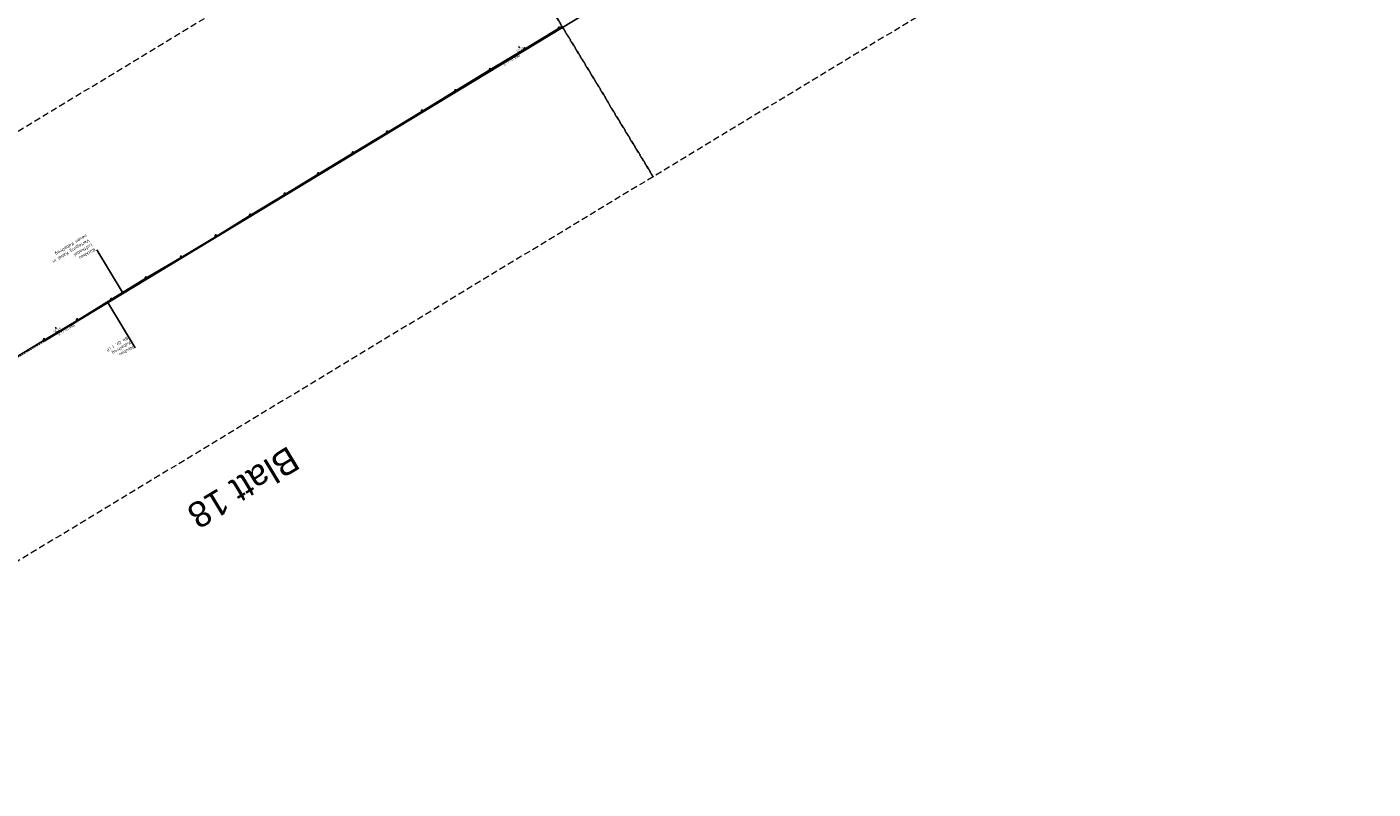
# Model space of a CAD drawing. Header units: metres. Extents: x 3425266 to 3446567, y 5432533 to 5452217.
# Tile 18 of 82: x 3433738 to 3434788, y 5436612 to 5437207. Entities that reach past the tile are written whole.
import ezdxf
from ezdxf import colors
from ezdxf.entities.mleader import LeaderData, LeaderLine
from ezdxf.math import Vec2, Vec3

# ---------------------------------------------------------------- set-up
doc = ezdxf.new("R2010")
doc.units = ezdxf.units.M
doc.header["$MEASUREMENT"] = 0
doc.linetypes.add('DASHED', pattern=[0.75, 0.5, -0.25])
doc.linetypes.add('STRICHLINIEX2', pattern=[1.5, 1, -0.5])
doc.layers.get('0').update_dxf_attribs({"true_color": 0x939393})
doc.layers.add('MC-AL-Blattschnitte_3433', color=30, linetype='STRICHLINIEX2', lineweight=18, plot=False)
for name, color, linetype, lineweight in [('MC-AL_Neubau_Planung-ESTW-Landau-Kabel_ausgeschaltet_TXT', 50, 'Continuous', 25), ('MC_P_Beschriftung_Kabeltrog_TXT', 10, 'Continuous', 25), ('N_KTB', 10, 'Continuous', 25), ('N_KTB_Text', 10, 'Continuous', 18), ('R_KTB', 40, 'Continuous', 18), ('R_KTB_Text', 40, 'Continuous', 18)]:
    doc.layers.add(name, color=color, linetype=linetype, lineweight=lineweight)
doc.layers.add('MC-AL_Verlauf_KTB_Bestandstrog_LIN', color=80, linetype='Continuous')
doc.styles.add('Isocpeur', font='isocpeur.ttf')
doc.styles.add('K_ISOCP', font='k_isocp.shx')
doc.styles.get("Standard").update_dxf_attribs({"font": 'arial.ttf'})
doc.dimstyles.get("Standard").update_dxf_attribs({"dimtxt": 0.18, "dimasz": 0.18, "dimexe": 0.18, "dimexo": 0.0625, "dimgap": 0.09, "dimtad": 0, "dimtih": 1, "dimtoh": 1, "dimdec": 4, "dimzin": 0, "dimdsep": 46, "dimtxsty": 'Standard', "dimcen": 0.09, "dimadec": 0, "dimazin": 0, "dimtfac": 1, "dimtdec": 4, "dimtofl": 0, "dimtmove": 0, "dimatfit": 1, "dimfxl": 1, "dimtolj": 1, "dimtzin": 0, "dimarcsym": 0})

# ---------------------------------------------------------------- blocks, each defined once
blk = doc.blocks.new('_None')
blk = doc.blocks.new('_Oblique')
at = {"color": 0, "linetype": 'ByBlock', "lineweight": -2}
blk.add_line((-0.5, -0.5), (0.5, 0.5), dxfattribs=at)
blk = doc.blocks.new('*D51')
at = {"layer": 'Defpoints', "color": 0, "lineweight": 5, "transparency": 16777216}
for p in [(3433760.3, 5436971.8), (3433762.3, 5436968.4), (3433762.3, 5436968.4)]:
    blk.add_point(p, dxfattribs=at)
at = {"layer": 'N_KTB_Text', "color": 0, "lineweight": 0, "transparency": 16777216}
for p, q in [((3433760.3, 5436971.8), (3433760.3, 5436971.8)), ((3433760.3, 5436971.8), (3433760.7, 5436971.1)), ((3433762.3, 5436968.4), (3433761.9, 5436969.1)), ((3433762.3, 5436968.4), (3433762.3, 5436968.4))]:
    blk.add_line(p, q, dxfattribs=at)
at = {"layer": 'N_KTB_Text', "color": 0, "lineweight": 0, "transparency": 16777216, "xscale": 0.5, "yscale": 0.5, "zscale": 0.5}
for p, rotation in [((3433760.3, 5436971.8), 121.1639496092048), ((3433762.3, 5436968.4), 301.1639496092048)]:
    blk.add_blockref('_Oblique', p, dxfattribs=dict(at, rotation=rotation))
at = {"layer": 'N_KTB_Text', "color": 0, "transparency": 16777216, "insert": (3433761.3, 5436970.1), "char_height": 1.8, "attachment_point": 5, "rotation": 211.1906, "style": 'Isocpeur'}
blk.add_mtext('\\A1;≥3,25', dxfattribs=at)
blk = doc.blocks.new('*D65')
at = {"layer": 'Defpoints', "color": 0, "lineweight": 5, "transparency": 16777216}
for p in [(3434121.6, 5437191), (3434123.8, 5437187.4), (3434123.8, 5437187.4)]:
    blk.add_point(p, dxfattribs=at)
at = {"layer": 'N_KTB_Text', "color": 0, "lineweight": 0, "transparency": 16777216}
for p, q in [((3434121.6, 5437191), (3434121.7, 5437191)), ((3434121.7, 5437191), (3434122.1, 5437190.2)), ((3434123.8, 5437187.4), (3434123.3, 5437188.2)), ((3434123.8, 5437187.4), (3434123.8, 5437187.4))]:
    blk.add_line(p, q, dxfattribs=at)
at = {"layer": 'N_KTB_Text', "color": 0, "lineweight": 0, "transparency": 16777216, "xscale": 0.5, "yscale": 0.5, "zscale": 0.5}
for p, rotation in [((3434121.7, 5437191), 120.7256727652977), ((3434123.8, 5437187.4), 300.7256727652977)]:
    blk.add_blockref('_Oblique', p, dxfattribs=dict(at, rotation=rotation))
at = {"layer": 'N_KTB_Text', "color": 0, "transparency": 16777216, "insert": (3434122.7, 5437189.2), "char_height": 1.8, "attachment_point": 5, "rotation": 211.1906, "style": 'Isocpeur'}
blk.add_mtext('\\A1;≥3,25', dxfattribs=at)

msp = doc.modelspace()

# ---------------------------------------------------------------- linework, layer by layer
at = {"layer": 'MC-AL-Blattschnitte_3433', "ltscale": 5}
msp.add_lwpolyline([(3435002.851, 5437559.759), (3434226.478, 5437089.745), (3434077.844, 5437335.259), (3434854.217, 5437805.273)], close=True, dxfattribs=at)
at = {"layer": 'MC-AL_Verlauf_KTB_Bestandstrog_LIN', "linetype": 'DASHED', "ltscale": 2.5, "flags": 128}
msp.add_lwpolyline([(3433616.916, 5436880.091), (3433635.352, 5436891.246), (3433651.934, 5436901.303), (3433673.133, 5436914.109), (3433697.71, 5436929.024), (3433724.952, 5436945.49), (3433751.753, 5436961.752)], dxfattribs=at)
at = {"layer": 'N_KTB'}
msp.add_lwpolyline([(3434155.876, 5437206.225), (3434741.022, 5437561.194), (3434799.794, 5437597.28, 0.01780287), (3434910.3, 5437669.83, 0.0078068), (3434928.385, 5437682.88, 0.0032828)], format="xyb", dxfattribs=at)
at = {"layer": 'R_KTB'}
for p, q in [((3434153.68, 5437206.176), (3434152.398, 5437205.397)), ((3434152.65, 5437206.428), (3434153.429, 5437205.146)), ((3434126.902, 5437189.872), (3434125.62, 5437189.093)), ((3434125.872, 5437190.124), (3434126.651, 5437188.842)), ((3434099.875, 5437173.727), (3434098.593, 5437172.948)), ((3434098.845, 5437173.979), (3434099.624, 5437172.697)), ((3434072.874, 5437157.289), (3434071.592, 5437156.51)), ((3434071.844, 5437157.541), (3434072.623, 5437156.259)), ((3434046.765, 5437141.42), (3434045.483, 5437140.641)), ((3434045.735, 5437141.672), (3434046.514, 5437140.39)), ((3434019.62, 5437124.955), (3434018.338, 5437124.176)), ((3434018.59, 5437125.207), (3434019.369, 5437123.925)), ((3433992.86, 5437108.724), (3433991.578, 5437107.945)), ((3433991.83, 5437108.976), (3433992.609, 5437107.694)), ((3433965.858, 5437092.377), (3433964.576, 5437091.598)), ((3433964.828, 5437092.629), (3433965.607, 5437091.347)), ((3433939.763, 5437076.641), (3433938.481, 5437075.862)), ((3433938.733, 5437076.893), (3433939.512, 5437075.611)), ((3433912.731, 5437060.089), (3433911.449, 5437059.31)), ((3433911.701, 5437060.341), (3433912.48, 5437059.059)), ((3433885.901, 5437043.969), (3433884.619, 5437043.19)), ((3433884.871, 5437044.221), (3433885.65, 5437042.939)), ((3433858.791, 5437027.338), (3433857.509, 5437026.559)), ((3433857.761, 5437027.59), (3433858.54, 5437026.308)), ((3433831.399, 5437011.128), (3433830.117, 5437010.349)), ((3433830.369, 5437011.38), (3433831.148, 5437010.098)), ((3433777.792, 5436978.397), (3433776.51, 5436977.618)), ((3433776.762, 5436978.649), (3433777.541, 5436977.367)), ((3433751.977, 5436962.862), (3433750.695, 5436962.083)), ((3433750.947, 5436963.114), (3433751.726, 5436961.832))]:
    msp.add_line(p, q, dxfattribs=at)
for points in [[(3434152.398, 5437205.397), (3434152.443, 5437205.332), (3434152.493, 5437205.273), (3434152.55, 5437205.218), (3434152.612, 5437205.17), (3434152.679, 5437205.129), (3434152.75, 5437205.095), (3434152.824, 5437205.069), (3434152.9, 5437205.05), (3434152.978, 5437205.039), (3434153.056, 5437205.037), (3434153.135, 5437205.043), (3434153.212, 5437205.057), (3434153.287, 5437205.079), (3434153.36, 5437205.109), (3434153.429, 5437205.146), (3434153.494, 5437205.19), (3434153.554, 5437205.241), (3434153.608, 5437205.297), (3434153.656, 5437205.36), (3434153.697, 5437205.426), (3434153.731, 5437205.497), (3434153.758, 5437205.571), (3434153.776, 5437205.647), (3434153.787, 5437205.725), (3434153.789, 5437205.804), (3434153.783, 5437205.882), (3434153.769, 5437205.959), (3434153.747, 5437206.034), (3434153.718, 5437206.107), (3434153.68, 5437206.176), (3434153.636, 5437206.241), (3434153.585, 5437206.301), (3434153.529, 5437206.355), (3434153.467, 5437206.403), (3434153.4, 5437206.445), (3434153.329, 5437206.478), (3434153.255, 5437206.505), (3434153.179, 5437206.524), (3434153.101, 5437206.534), (3434153.023, 5437206.537), (3434152.944, 5437206.531), (3434152.867, 5437206.517), (3434152.792, 5437206.495), (3434152.719, 5437206.465), (3434152.65, 5437206.428), (3434152.585, 5437206.383), (3434152.525, 5437206.333), (3434152.471, 5437206.276), (3434152.423, 5437206.214), (3434152.382, 5437206.147), (3434152.348, 5437206.076), (3434152.321, 5437206.002), (3434152.303, 5437205.926), (3434152.292, 5437205.848), (3434152.29, 5437205.77), (3434152.296, 5437205.692), (3434152.31, 5437205.614), (3434152.332, 5437205.539), (3434152.361, 5437205.467), (3434152.398, 5437205.397)], [(3434125.62, 5437189.093), (3434125.665, 5437189.028), (3434125.715, 5437188.969), (3434125.772, 5437188.914), (3434125.834, 5437188.866), (3434125.901, 5437188.825), (3434125.972, 5437188.791), (3434126.046, 5437188.765), (3434126.122, 5437188.746), (3434126.2, 5437188.735), (3434126.278, 5437188.733), (3434126.357, 5437188.739), (3434126.434, 5437188.753), (3434126.509, 5437188.775), (3434126.582, 5437188.805), (3434126.651, 5437188.842), (3434126.716, 5437188.886), (3434126.776, 5437188.937), (3434126.83, 5437188.993), (3434126.878, 5437189.056), (3434126.919, 5437189.122), (3434126.953, 5437189.193), (3434126.98, 5437189.267), (3434126.998, 5437189.343), (3434127.009, 5437189.421), (3434127.011, 5437189.5), (3434127.005, 5437189.578), (3434126.991, 5437189.655), (3434126.969, 5437189.73), (3434126.94, 5437189.803), (3434126.902, 5437189.872), (3434126.858, 5437189.937), (3434126.807, 5437189.997), (3434126.751, 5437190.051), (3434126.689, 5437190.099), (3434126.622, 5437190.141), (3434126.551, 5437190.174), (3434126.477, 5437190.201), (3434126.401, 5437190.22), (3434126.323, 5437190.23), (3434126.245, 5437190.233), (3434126.166, 5437190.227), (3434126.089, 5437190.213), (3434126.014, 5437190.191), (3434125.941, 5437190.161), (3434125.872, 5437190.124), (3434125.807, 5437190.079), (3434125.747, 5437190.029), (3434125.693, 5437189.972), (3434125.645, 5437189.91), (3434125.604, 5437189.843), (3434125.57, 5437189.772), (3434125.543, 5437189.698), (3434125.525, 5437189.622), (3434125.514, 5437189.544), (3434125.512, 5437189.466), (3434125.518, 5437189.388), (3434125.532, 5437189.31), (3434125.554, 5437189.235), (3434125.583, 5437189.163), (3434125.62, 5437189.093)], [(3434098.593, 5437172.948), (3434098.638, 5437172.883), (3434098.688, 5437172.824), (3434098.745, 5437172.769), (3434098.807, 5437172.721), (3434098.874, 5437172.68), (3434098.945, 5437172.646), (3434099.019, 5437172.62), (3434099.095, 5437172.601), (3434099.173, 5437172.59), (3434099.251, 5437172.588), (3434099.33, 5437172.594), (3434099.407, 5437172.608), (3434099.482, 5437172.63), (3434099.555, 5437172.66), (3434099.624, 5437172.697), (3434099.689, 5437172.741), (3434099.749, 5437172.792), (3434099.803, 5437172.848), (3434099.851, 5437172.911), (3434099.892, 5437172.977), (3434099.926, 5437173.048), (3434099.953, 5437173.122), (3434099.971, 5437173.198), (3434099.982, 5437173.276), (3434099.984, 5437173.355), (3434099.978, 5437173.433), (3434099.964, 5437173.51), (3434099.942, 5437173.585), (3434099.913, 5437173.658), (3434099.875, 5437173.727), (3434099.831, 5437173.792), (3434099.78, 5437173.852), (3434099.724, 5437173.906), (3434099.662, 5437173.954), (3434099.595, 5437173.996), (3434099.524, 5437174.029), (3434099.45, 5437174.056), (3434099.374, 5437174.075), (3434099.296, 5437174.085), (3434099.218, 5437174.088), (3434099.139, 5437174.082), (3434099.062, 5437174.068), (3434098.987, 5437174.046), (3434098.914, 5437174.016), (3434098.845, 5437173.979), (3434098.78, 5437173.934), (3434098.72, 5437173.884), (3434098.666, 5437173.827), (3434098.618, 5437173.765), (3434098.577, 5437173.698), (3434098.543, 5437173.627), (3434098.516, 5437173.553), (3434098.498, 5437173.477), (3434098.487, 5437173.399), (3434098.485, 5437173.321), (3434098.491, 5437173.243), (3434098.505, 5437173.165), (3434098.527, 5437173.09), (3434098.556, 5437173.018), (3434098.593, 5437172.948)], [(3434071.592, 5437156.51), (3434071.637, 5437156.445), (3434071.687, 5437156.386), (3434071.744, 5437156.331), (3434071.806, 5437156.283), (3434071.873, 5437156.242), (3434071.944, 5437156.208), (3434072.018, 5437156.182), (3434072.094, 5437156.163), (3434072.172, 5437156.152), (3434072.25, 5437156.15), (3434072.329, 5437156.156), (3434072.406, 5437156.17), (3434072.481, 5437156.192), (3434072.554, 5437156.222), (3434072.623, 5437156.259), (3434072.688, 5437156.303), (3434072.748, 5437156.354), (3434072.802, 5437156.41), (3434072.85, 5437156.473), (3434072.891, 5437156.539), (3434072.925, 5437156.61), (3434072.952, 5437156.684), (3434072.97, 5437156.76), (3434072.981, 5437156.838), (3434072.983, 5437156.917), (3434072.977, 5437156.995), (3434072.963, 5437157.072), (3434072.941, 5437157.147), (3434072.912, 5437157.22), (3434072.874, 5437157.289), (3434072.83, 5437157.354), (3434072.779, 5437157.414), (3434072.723, 5437157.468), (3434072.661, 5437157.516), (3434072.594, 5437157.558), (3434072.523, 5437157.591), (3434072.449, 5437157.618), (3434072.373, 5437157.637), (3434072.295, 5437157.647), (3434072.217, 5437157.65), (3434072.138, 5437157.644), (3434072.061, 5437157.63), (3434071.986, 5437157.608), (3434071.913, 5437157.578), (3434071.844, 5437157.541), (3434071.779, 5437157.496), (3434071.719, 5437157.446), (3434071.665, 5437157.389), (3434071.617, 5437157.327), (3434071.576, 5437157.26), (3434071.542, 5437157.189), (3434071.515, 5437157.115), (3434071.497, 5437157.039), (3434071.486, 5437156.961), (3434071.484, 5437156.883), (3434071.49, 5437156.805), (3434071.504, 5437156.727), (3434071.526, 5437156.652), (3434071.555, 5437156.58), (3434071.592, 5437156.51)], [(3434045.483, 5437140.641), (3434045.528, 5437140.576), (3434045.578, 5437140.517), (3434045.635, 5437140.462), (3434045.697, 5437140.414), (3434045.764, 5437140.373), (3434045.835, 5437140.339), (3434045.909, 5437140.313), (3434045.985, 5437140.294), (3434046.063, 5437140.283), (3434046.141, 5437140.281), (3434046.22, 5437140.287), (3434046.297, 5437140.301), (3434046.372, 5437140.323), (3434046.445, 5437140.353), (3434046.514, 5437140.39), (3434046.579, 5437140.434), (3434046.639, 5437140.485), (3434046.693, 5437140.541), (3434046.741, 5437140.604), (3434046.782, 5437140.67), (3434046.816, 5437140.741), (3434046.843, 5437140.815), (3434046.861, 5437140.891), (3434046.872, 5437140.969), (3434046.874, 5437141.048), (3434046.868, 5437141.126), (3434046.854, 5437141.203), (3434046.832, 5437141.278), (3434046.803, 5437141.351), (3434046.765, 5437141.42), (3434046.721, 5437141.485), (3434046.67, 5437141.545), (3434046.614, 5437141.599), (3434046.552, 5437141.647), (3434046.485, 5437141.689), (3434046.414, 5437141.722), (3434046.34, 5437141.749), (3434046.264, 5437141.768), (3434046.186, 5437141.778), (3434046.108, 5437141.781), (3434046.029, 5437141.775), (3434045.952, 5437141.761), (3434045.877, 5437141.739), (3434045.804, 5437141.709), (3434045.735, 5437141.672), (3434045.67, 5437141.627), (3434045.61, 5437141.577), (3434045.556, 5437141.52), (3434045.508, 5437141.458), (3434045.467, 5437141.391), (3434045.433, 5437141.32), (3434045.406, 5437141.246), (3434045.388, 5437141.17), (3434045.377, 5437141.092), (3434045.375, 5437141.014), (3434045.381, 5437140.936), (3434045.395, 5437140.858), (3434045.417, 5437140.783), (3434045.446, 5437140.711), (3434045.483, 5437140.641)], [(3434018.338, 5437124.176), (3434018.383, 5437124.111), (3434018.433, 5437124.052), (3434018.49, 5437123.997), (3434018.552, 5437123.949), (3434018.619, 5437123.908), (3434018.69, 5437123.874), (3434018.764, 5437123.848), (3434018.84, 5437123.829), (3434018.918, 5437123.818), (3434018.996, 5437123.816), (3434019.075, 5437123.822), (3434019.152, 5437123.836), (3434019.227, 5437123.858), (3434019.3, 5437123.888), (3434019.369, 5437123.925), (3434019.434, 5437123.969), (3434019.494, 5437124.02), (3434019.548, 5437124.076), (3434019.596, 5437124.139), (3434019.637, 5437124.205), (3434019.671, 5437124.276), (3434019.698, 5437124.35), (3434019.716, 5437124.426), (3434019.727, 5437124.504), (3434019.729, 5437124.583), (3434019.723, 5437124.661), (3434019.709, 5437124.738), (3434019.687, 5437124.813), (3434019.658, 5437124.886), (3434019.62, 5437124.955), (3434019.576, 5437125.02), (3434019.525, 5437125.08), (3434019.469, 5437125.134), (3434019.407, 5437125.182), (3434019.34, 5437125.224), (3434019.269, 5437125.257), (3434019.195, 5437125.284), (3434019.119, 5437125.303), (3434019.041, 5437125.313), (3434018.963, 5437125.316), (3434018.884, 5437125.31), (3434018.807, 5437125.296), (3434018.732, 5437125.274), (3434018.659, 5437125.244), (3434018.59, 5437125.207), (3434018.525, 5437125.162), (3434018.465, 5437125.112), (3434018.411, 5437125.055), (3434018.363, 5437124.993), (3434018.322, 5437124.926), (3434018.288, 5437124.855), (3434018.261, 5437124.781), (3434018.243, 5437124.705), (3434018.232, 5437124.627), (3434018.23, 5437124.549), (3434018.236, 5437124.471), (3434018.25, 5437124.393), (3434018.272, 5437124.318), (3434018.301, 5437124.246), (3434018.338, 5437124.176)], [(3433991.578, 5437107.945), (3433991.623, 5437107.88), (3433991.673, 5437107.821), (3433991.73, 5437107.766), (3433991.792, 5437107.718), (3433991.859, 5437107.677), (3433991.93, 5437107.643), (3433992.004, 5437107.617), (3433992.08, 5437107.598), (3433992.158, 5437107.587), (3433992.236, 5437107.585), (3433992.315, 5437107.591), (3433992.392, 5437107.605), (3433992.467, 5437107.627), (3433992.54, 5437107.657), (3433992.609, 5437107.694), (3433992.674, 5437107.738), (3433992.734, 5437107.789), (3433992.788, 5437107.845), (3433992.836, 5437107.908), (3433992.877, 5437107.974), (3433992.911, 5437108.045), (3433992.938, 5437108.119), (3433992.956, 5437108.195), (3433992.967, 5437108.273), (3433992.969, 5437108.352), (3433992.963, 5437108.43), (3433992.949, 5437108.507), (3433992.927, 5437108.582), (3433992.898, 5437108.655), (3433992.86, 5437108.724), (3433992.816, 5437108.789), (3433992.765, 5437108.849), (3433992.709, 5437108.903), (3433992.647, 5437108.951), (3433992.58, 5437108.993), (3433992.509, 5437109.026), (3433992.435, 5437109.053), (3433992.359, 5437109.072), (3433992.281, 5437109.082), (3433992.203, 5437109.085), (3433992.124, 5437109.079), (3433992.047, 5437109.065), (3433991.972, 5437109.043), (3433991.899, 5437109.013), (3433991.83, 5437108.976), (3433991.765, 5437108.931), (3433991.705, 5437108.881), (3433991.651, 5437108.824), (3433991.603, 5437108.762), (3433991.562, 5437108.695), (3433991.528, 5437108.624), (3433991.501, 5437108.55), (3433991.483, 5437108.474), (3433991.472, 5437108.396), (3433991.47, 5437108.318), (3433991.476, 5437108.24), (3433991.49, 5437108.162), (3433991.512, 5437108.087), (3433991.541, 5437108.015), (3433991.578, 5437107.945)], [(3433964.576, 5437091.598), (3433964.621, 5437091.533), (3433964.671, 5437091.474), (3433964.728, 5437091.419), (3433964.79, 5437091.371), (3433964.857, 5437091.33), (3433964.928, 5437091.296), (3433965.002, 5437091.27), (3433965.078, 5437091.251), (3433965.156, 5437091.24), (3433965.234, 5437091.238), (3433965.313, 5437091.244), (3433965.39, 5437091.258), (3433965.465, 5437091.28), (3433965.538, 5437091.31), (3433965.607, 5437091.347), (3433965.672, 5437091.391), (3433965.732, 5437091.442), (3433965.786, 5437091.498), (3433965.834, 5437091.561), (3433965.875, 5437091.627), (3433965.909, 5437091.698), (3433965.936, 5437091.772), (3433965.954, 5437091.848), (3433965.965, 5437091.926), (3433965.967, 5437092.005), (3433965.961, 5437092.083), (3433965.947, 5437092.16), (3433965.925, 5437092.235), (3433965.896, 5437092.308), (3433965.858, 5437092.377), (3433965.814, 5437092.442), (3433965.763, 5437092.502), (3433965.707, 5437092.556), (3433965.645, 5437092.604), (3433965.578, 5437092.646), (3433965.507, 5437092.679), (3433965.433, 5437092.706), (3433965.357, 5437092.725), (3433965.279, 5437092.735), (3433965.201, 5437092.738), (3433965.122, 5437092.732), (3433965.045, 5437092.718), (3433964.97, 5437092.696), (3433964.897, 5437092.666), (3433964.828, 5437092.629), (3433964.763, 5437092.584), (3433964.703, 5437092.534), (3433964.649, 5437092.477), (3433964.601, 5437092.415), (3433964.56, 5437092.348), (3433964.526, 5437092.277), (3433964.499, 5437092.203), (3433964.481, 5437092.127), (3433964.47, 5437092.049), (3433964.468, 5437091.971), (3433964.474, 5437091.893), (3433964.488, 5437091.815), (3433964.51, 5437091.74), (3433964.539, 5437091.668), (3433964.576, 5437091.598)], [(3433938.481, 5437075.862), (3433938.526, 5437075.797), (3433938.576, 5437075.738), (3433938.633, 5437075.683), (3433938.695, 5437075.635), (3433938.762, 5437075.594), (3433938.833, 5437075.56), (3433938.907, 5437075.534), (3433938.983, 5437075.515), (3433939.061, 5437075.504), (3433939.139, 5437075.502), (3433939.218, 5437075.508), (3433939.295, 5437075.522), (3433939.37, 5437075.544), (3433939.443, 5437075.574), (3433939.512, 5437075.611), (3433939.577, 5437075.655), (3433939.637, 5437075.706), (3433939.691, 5437075.762), (3433939.739, 5437075.825), (3433939.78, 5437075.891), (3433939.814, 5437075.962), (3433939.841, 5437076.036), (3433939.859, 5437076.112), (3433939.87, 5437076.19), (3433939.872, 5437076.269), (3433939.866, 5437076.347), (3433939.852, 5437076.424), (3433939.83, 5437076.499), (3433939.801, 5437076.572), (3433939.763, 5437076.641), (3433939.719, 5437076.706), (3433939.668, 5437076.766), (3433939.612, 5437076.82), (3433939.55, 5437076.868), (3433939.483, 5437076.91), (3433939.412, 5437076.943), (3433939.338, 5437076.97), (3433939.262, 5437076.989), (3433939.184, 5437076.999), (3433939.106, 5437077.002), (3433939.027, 5437076.996), (3433938.95, 5437076.982), (3433938.875, 5437076.96), (3433938.802, 5437076.93), (3433938.733, 5437076.893), (3433938.668, 5437076.848), (3433938.608, 5437076.798), (3433938.554, 5437076.741), (3433938.506, 5437076.679), (3433938.465, 5437076.612), (3433938.431, 5437076.541), (3433938.404, 5437076.467), (3433938.386, 5437076.391), (3433938.375, 5437076.313), (3433938.373, 5437076.235), (3433938.379, 5437076.157), (3433938.393, 5437076.079), (3433938.415, 5437076.004), (3433938.444, 5437075.932), (3433938.481, 5437075.862)], [(3433911.449, 5437059.31), (3433911.494, 5437059.245), (3433911.544, 5437059.186), (3433911.601, 5437059.131), (3433911.663, 5437059.083), (3433911.73, 5437059.042), (3433911.801, 5437059.008), (3433911.875, 5437058.982), (3433911.951, 5437058.963), (3433912.029, 5437058.952), (3433912.107, 5437058.95), (3433912.186, 5437058.956), (3433912.263, 5437058.97), (3433912.338, 5437058.992), (3433912.411, 5437059.022), (3433912.48, 5437059.059), (3433912.545, 5437059.103), (3433912.605, 5437059.154), (3433912.659, 5437059.21), (3433912.707, 5437059.273), (3433912.748, 5437059.339), (3433912.782, 5437059.41), (3433912.809, 5437059.484), (3433912.827, 5437059.56), (3433912.838, 5437059.638), (3433912.84, 5437059.717), (3433912.834, 5437059.795), (3433912.82, 5437059.872), (3433912.798, 5437059.947), (3433912.769, 5437060.02), (3433912.731, 5437060.089), (3433912.687, 5437060.154), (3433912.636, 5437060.214), (3433912.58, 5437060.268), (3433912.518, 5437060.316), (3433912.451, 5437060.358), (3433912.38, 5437060.391), (3433912.306, 5437060.418), (3433912.23, 5437060.437), (3433912.152, 5437060.447), (3433912.074, 5437060.45), (3433911.995, 5437060.444), (3433911.918, 5437060.43), (3433911.843, 5437060.408), (3433911.77, 5437060.378), (3433911.701, 5437060.341), (3433911.636, 5437060.296), (3433911.576, 5437060.246), (3433911.522, 5437060.189), (3433911.474, 5437060.127), (3433911.433, 5437060.06), (3433911.399, 5437059.989), (3433911.372, 5437059.915), (3433911.354, 5437059.839), (3433911.343, 5437059.761), (3433911.341, 5437059.683), (3433911.347, 5437059.605), (3433911.361, 5437059.527), (3433911.383, 5437059.452), (3433911.412, 5437059.38), (3433911.449, 5437059.31)], [(3433884.619, 5437043.19), (3433884.664, 5437043.125), (3433884.714, 5437043.066), (3433884.771, 5437043.011), (3433884.833, 5437042.963), (3433884.9, 5437042.922), (3433884.971, 5437042.888), (3433885.045, 5437042.862), (3433885.121, 5437042.843), (3433885.199, 5437042.832), (3433885.277, 5437042.83), (3433885.356, 5437042.836), (3433885.433, 5437042.85), (3433885.508, 5437042.872), (3433885.581, 5437042.902), (3433885.65, 5437042.939), (3433885.715, 5437042.983), (3433885.775, 5437043.034), (3433885.829, 5437043.09), (3433885.877, 5437043.153), (3433885.918, 5437043.219), (3433885.952, 5437043.29), (3433885.979, 5437043.364), (3433885.997, 5437043.44), (3433886.008, 5437043.518), (3433886.01, 5437043.597), (3433886.004, 5437043.675), (3433885.99, 5437043.752), (3433885.968, 5437043.827), (3433885.939, 5437043.9), (3433885.901, 5437043.969), (3433885.857, 5437044.034), (3433885.806, 5437044.094), (3433885.75, 5437044.148), (3433885.688, 5437044.196), (3433885.621, 5437044.238), (3433885.55, 5437044.271), (3433885.476, 5437044.298), (3433885.4, 5437044.317), (3433885.322, 5437044.327), (3433885.244, 5437044.33), (3433885.165, 5437044.324), (3433885.088, 5437044.31), (3433885.013, 5437044.288), (3433884.94, 5437044.258), (3433884.871, 5437044.221), (3433884.806, 5437044.176), (3433884.746, 5437044.126), (3433884.692, 5437044.069), (3433884.644, 5437044.007), (3433884.603, 5437043.94), (3433884.569, 5437043.869), (3433884.542, 5437043.795), (3433884.524, 5437043.719), (3433884.513, 5437043.641), (3433884.511, 5437043.563), (3433884.517, 5437043.485), (3433884.531, 5437043.407), (3433884.553, 5437043.332), (3433884.582, 5437043.26), (3433884.619, 5437043.19)], [(3433857.509, 5437026.559), (3433857.554, 5437026.494), (3433857.604, 5437026.435), (3433857.661, 5437026.38), (3433857.723, 5437026.332), (3433857.79, 5437026.291), (3433857.861, 5437026.257), (3433857.935, 5437026.231), (3433858.011, 5437026.212), (3433858.089, 5437026.201), (3433858.167, 5437026.199), (3433858.246, 5437026.205), (3433858.323, 5437026.219), (3433858.398, 5437026.241), (3433858.471, 5437026.271), (3433858.54, 5437026.308), (3433858.605, 5437026.352), (3433858.665, 5437026.403), (3433858.719, 5437026.459), (3433858.767, 5437026.522), (3433858.808, 5437026.588), (3433858.842, 5437026.659), (3433858.869, 5437026.733), (3433858.887, 5437026.809), (3433858.898, 5437026.887), (3433858.9, 5437026.966), (3433858.894, 5437027.044), (3433858.88, 5437027.121), (3433858.858, 5437027.196), (3433858.829, 5437027.269), (3433858.791, 5437027.338), (3433858.747, 5437027.403), (3433858.696, 5437027.463), (3433858.64, 5437027.517), (3433858.578, 5437027.565), (3433858.511, 5437027.607), (3433858.44, 5437027.64), (3433858.366, 5437027.667), (3433858.29, 5437027.686), (3433858.212, 5437027.696), (3433858.134, 5437027.699), (3433858.055, 5437027.693), (3433857.978, 5437027.679), (3433857.903, 5437027.657), (3433857.83, 5437027.627), (3433857.761, 5437027.59), (3433857.696, 5437027.545), (3433857.636, 5437027.495), (3433857.582, 5437027.438), (3433857.534, 5437027.376), (3433857.493, 5437027.309), (3433857.459, 5437027.238), (3433857.432, 5437027.164), (3433857.414, 5437027.088), (3433857.403, 5437027.01), (3433857.401, 5437026.932), (3433857.407, 5437026.854), (3433857.421, 5437026.776), (3433857.443, 5437026.701), (3433857.472, 5437026.629), (3433857.509, 5437026.559)], [(3433830.117, 5437010.349), (3433830.162, 5437010.284), (3433830.212, 5437010.225), (3433830.269, 5437010.17), (3433830.331, 5437010.122), (3433830.398, 5437010.081), (3433830.469, 5437010.047), (3433830.543, 5437010.021), (3433830.619, 5437010.002), (3433830.697, 5437009.991), (3433830.775, 5437009.989), (3433830.854, 5437009.995), (3433830.931, 5437010.009), (3433831.006, 5437010.031), (3433831.079, 5437010.061), (3433831.148, 5437010.098), (3433831.213, 5437010.142), (3433831.273, 5437010.193), (3433831.327, 5437010.249), (3433831.375, 5437010.312), (3433831.416, 5437010.378), (3433831.45, 5437010.449), (3433831.477, 5437010.523), (3433831.495, 5437010.599), (3433831.506, 5437010.677), (3433831.508, 5437010.756), (3433831.502, 5437010.834), (3433831.488, 5437010.911), (3433831.466, 5437010.986), (3433831.437, 5437011.059), (3433831.399, 5437011.128), (3433831.355, 5437011.193), (3433831.304, 5437011.253), (3433831.248, 5437011.307), (3433831.186, 5437011.355), (3433831.119, 5437011.397), (3433831.048, 5437011.43), (3433830.974, 5437011.457), (3433830.898, 5437011.476), (3433830.82, 5437011.486), (3433830.742, 5437011.489), (3433830.663, 5437011.483), (3433830.586, 5437011.469), (3433830.511, 5437011.447), (3433830.438, 5437011.417), (3433830.369, 5437011.38), (3433830.304, 5437011.335), (3433830.244, 5437011.285), (3433830.19, 5437011.228), (3433830.142, 5437011.166), (3433830.101, 5437011.099), (3433830.067, 5437011.028), (3433830.04, 5437010.954), (3433830.022, 5437010.878), (3433830.011, 5437010.8), (3433830.009, 5437010.722), (3433830.015, 5437010.644), (3433830.029, 5437010.566), (3433830.051, 5437010.491), (3433830.08, 5437010.419), (3433830.117, 5437010.349)], [(3433776.51, 5436977.618), (3433776.555, 5436977.553), (3433776.605, 5436977.494), (3433776.662, 5436977.439), (3433776.724, 5436977.391), (3433776.791, 5436977.35), (3433776.862, 5436977.316), (3433776.936, 5436977.29), (3433777.012, 5436977.271), (3433777.09, 5436977.26), (3433777.168, 5436977.258), (3433777.247, 5436977.264), (3433777.324, 5436977.278), (3433777.399, 5436977.3), (3433777.472, 5436977.33), (3433777.541, 5436977.367), (3433777.606, 5436977.411), (3433777.666, 5436977.462), (3433777.72, 5436977.518), (3433777.768, 5436977.581), (3433777.809, 5436977.647), (3433777.843, 5436977.718), (3433777.87, 5436977.792), (3433777.888, 5436977.868), (3433777.899, 5436977.946), (3433777.901, 5436978.025), (3433777.895, 5436978.103), (3433777.881, 5436978.18), (3433777.859, 5436978.255), (3433777.83, 5436978.328), (3433777.792, 5436978.397), (3433777.748, 5436978.462), (3433777.697, 5436978.522), (3433777.641, 5436978.576), (3433777.579, 5436978.624), (3433777.512, 5436978.666), (3433777.441, 5436978.699), (3433777.367, 5436978.726), (3433777.291, 5436978.745), (3433777.213, 5436978.755), (3433777.135, 5436978.758), (3433777.056, 5436978.752), (3433776.979, 5436978.738), (3433776.904, 5436978.716), (3433776.831, 5436978.686), (3433776.762, 5436978.649), (3433776.697, 5436978.604), (3433776.637, 5436978.554), (3433776.583, 5436978.497), (3433776.535, 5436978.435), (3433776.494, 5436978.368), (3433776.46, 5436978.297), (3433776.433, 5436978.223), (3433776.415, 5436978.147), (3433776.404, 5436978.069), (3433776.402, 5436977.991), (3433776.408, 5436977.913), (3433776.422, 5436977.835), (3433776.444, 5436977.76), (3433776.473, 5436977.688), (3433776.51, 5436977.618)], [(3433750.695, 5436962.083), (3433750.74, 5436962.018), (3433750.79, 5436961.959), (3433750.847, 5436961.904), (3433750.909, 5436961.856), (3433750.976, 5436961.815), (3433751.047, 5436961.781), (3433751.121, 5436961.755), (3433751.197, 5436961.736), (3433751.275, 5436961.725), (3433751.353, 5436961.723), (3433751.432, 5436961.729), (3433751.509, 5436961.743), (3433751.584, 5436961.765), (3433751.657, 5436961.795), (3433751.726, 5436961.832), (3433751.791, 5436961.876), (3433751.851, 5436961.927), (3433751.905, 5436961.983), (3433751.953, 5436962.046), (3433751.994, 5436962.112), (3433752.028, 5436962.183), (3433752.055, 5436962.257), (3433752.073, 5436962.333), (3433752.084, 5436962.411), (3433752.086, 5436962.49), (3433752.08, 5436962.568), (3433752.066, 5436962.645), (3433752.044, 5436962.72), (3433752.015, 5436962.793), (3433751.977, 5436962.862), (3433751.933, 5436962.927), (3433751.882, 5436962.987), (3433751.826, 5436963.041), (3433751.764, 5436963.089), (3433751.697, 5436963.131), (3433751.626, 5436963.164), (3433751.552, 5436963.191), (3433751.476, 5436963.21), (3433751.398, 5436963.22), (3433751.32, 5436963.223), (3433751.241, 5436963.217), (3433751.164, 5436963.203), (3433751.089, 5436963.181), (3433751.016, 5436963.151), (3433750.947, 5436963.114), (3433750.882, 5436963.069), (3433750.822, 5436963.019), (3433750.768, 5436962.962), (3433750.72, 5436962.9), (3433750.679, 5436962.833), (3433750.645, 5436962.762), (3433750.618, 5436962.688), (3433750.6, 5436962.612), (3433750.589, 5436962.534), (3433750.587, 5436962.456), (3433750.593, 5436962.378), (3433750.607, 5436962.3), (3433750.629, 5436962.225), (3433750.658, 5436962.153), (3433750.695, 5436962.083)]]:
    msp.add_lwpolyline(points, dxfattribs=at)

# ---------------------------------------------------------------- texts
at = {"layer": 'MC-AL-Blattschnitte_3433', "insert": (3433952.51, 5436863.021), "char_height": 20, "attachment_point": 1, "rotation": 211.158588}
msp.add_mtext_dynamic_manual_height_columns('Blatt 18', width=268.81549, gutter_width=1, heights=[0], dxfattribs=at)
at = {"layer": 'MC_P_Beschriftung_Kabeltrog_TXT', "char_height": 1.8, "attachment_point": 1, "rotation": 211.329468, "style": 'K_ISOCP'}
for insert in [(3434122.77, 5437183.671), (3433775.378, 5436973.269)]:
    msp.add_mtext_dynamic_manual_height_columns('BKK Gr. I i. F.', width=17.65098, gutter_width=12.5, heights=[0], dxfattribs=dict(at, insert=insert))

# ---------------------------------------------------------------- dimensions: what is measured, and where the dimension line sits
at = {"layer": 'N_KTB_Text'}
for p1, p2, distance, picture, middle in [((3434121.63, 5437191.006), (3434123.789, 5437187.374), 0.03, '*D65', (3434122.735, 5437189.205)), ((3433760.262, 5436971.806), (3433762.301, 5436968.435), 0, '*D51', (3433761.282, 5436970.12))]:
    dim = msp.add_aligned_dim(p1=p1, p2=p2, distance=distance, text='≥3,25', dimstyle='Standard', override={"dimtxt": 1.8, "dimasz": 0.5, "dimexe": 0, "dimexo": 0, "dimdec": 2, "dimdsep": 44, "dimtxsty": 'Isocpeur', "dimblk1": 'Oblique', "dimblk2": 'Oblique', "dimsah": 1, "dimlwd": 0, "dimlwe": 0}, dxfattribs=at)
    dim.commit()
    dim.dimension.update_dxf_attribs({"geometry": picture, "text_midpoint": middle})

# ---------------------------------------------------------------- leaders
at = {"layer": 'MC-AL_Neubau_Planung-ESTW-Landau-Kabel_ausgeschaltet_TXT'}
ml = msp.add_multileader_mtext('Standard', dxfattribs=at)
ml.set_content('Neubau\\PKabeltrog\\PBk Gr. I i.F.', color=256, style='Isocpeur')
ml.set_leader_properties()
ml.set_arrow_properties(name='NONE')
ml.build(insert=Vec2(0, 0))
ml.multileader.update_dxf_attribs({"has_text_frame": 1, "text_left_attachment_type": 0, "text_right_attachment_type": 0, "dogleg_length": 0, "arrow_head_size": 0.18})
ctx = ml.context
ctx.base_point, ctx.char_height, ctx.arrow_head_size, ctx.landing_gap_size, ctx.plane_origin, ctx.plane_x_axis, ctx.plane_y_axis = Vec3(3433822.399, 5436956.279), 2.5, 0.18, 1, Vec3(3433895.743, 5436775.975), Vec3(-0.85544929, -0.51788659), Vec3(0.51788659, -0.85544929)
ctx.left_attachment, ctx.right_attachment = 0, 0
notes = []
notes.append((ctx, [(0, (1, 1, 0), (3433822.399, 5436956.279), (-0.21584295, -0.97642809), 0, [(0, [(3433801.002, 5436991.623)], 0, [])])]))
ctx.mtext.insert, ctx.mtext.text_direction, ctx.mtext.rotation, ctx.mtext.flow_direction = Vec3(3433821.544, 5436955.761), Vec3(-0.85544929, -0.51788659), 3.68597123, 5
ctx.mtext.has_bg_fill, ctx.mtext.bg_color, ctx.mtext.bg_scale_factor, ctx.mtext.bg_transparency, ctx.mtext.use_window_bg_color = 1, -1027028792, 1.5, 0, 1
at = {"layer": 'R_KTB_Text'}
ml = msp.add_multileader_mtext('Standard', dxfattribs=at)
ml.set_content('Rückbau\\PLuftkabel\\PVerlegung Kabel in \\Pneuen Kabeltrog', color=256, style='Isocpeur')
ml.set_leader_properties()
ml.set_arrow_properties(name='NONE')
ml.build(insert=Vec2(0, 0))
ml.multileader.update_dxf_attribs({"has_text_frame": 1, "text_left_attachment_type": 0, "text_right_attachment_type": 0, "dogleg_length": 0, "arrow_head_size": 0.18})
ctx = ml.context
ctx.base_point, ctx.char_height, ctx.arrow_head_size, ctx.landing_gap_size, ctx.plane_origin, ctx.plane_x_axis, ctx.plane_y_axis = Vec3(3433792.469, 5437032.601), 2.5, 0.18, 1, Vec3(3433985.19, 5436842.8), Vec3(-0.85544929, -0.51788659), Vec3(0.51788659, -0.85544929)
ctx.left_attachment, ctx.right_attachment = 0, 0
notes.append((ctx, [(0, (1, 1, 0), (3433792.469, 5437032.601), (-0.85544929, -0.51788659), 0, [(0, [(3433812.323, 5436999.806)], 0, [])])]))
ctx.mtext.insert, ctx.mtext.text_direction, ctx.mtext.rotation, ctx.mtext.flow_direction = Vec3(3433791.614, 5437032.083), Vec3(-0.85544929, -0.51788659), 3.68597123, 5
ctx.mtext.has_bg_fill, ctx.mtext.bg_color, ctx.mtext.bg_scale_factor, ctx.mtext.bg_transparency, ctx.mtext.use_window_bg_color = 1, -1027028792, 1.5, 0, 1
for ctx, leaders in notes:
    for number, flags, end, landing, length, lines in leaders:
        leader = LeaderData()
        leader.index, (leader.has_last_leader_line, leader.has_dogleg_vector, leader.attachment_direction) = number, flags
        leader.last_leader_point, leader.dogleg_vector, leader.dogleg_length = Vec3(end), Vec3(landing), length
        for number, points, colour, breaks in lines:
            line = LeaderLine()
            line.index, line.vertices, line.color, line.breaks = number, Vec3.list(points), colors.encode_raw_color(colour), breaks
            leader.lines.append(line)
        ctx.leaders.append(leader)

# ---------------------------------------------------------------- next in the draw order: linework, layer by layer
at = {"layer": 'MC-AL-Blattschnitte_3433', "ltscale": 5}
msp.add_lwpolyline([(3434226.478, 5437089.745), (3433436.978, 5436611.785), (3433288.345, 5436857.298), (3434077.844, 5437335.259)], close=True, dxfattribs=at)
at = {"layer": 'N_KTB', "flags": 128}
for points in [[(3434155.618, 5437206.652), (3433751.637, 5436961.976)], [(3434155.876, 5437206.225), (3433751.896, 5436961.55)]]:
    msp.add_lwpolyline(points, dxfattribs=at)
at = {"layer": 'R_KTB'}
for p, q in [((3433804.349, 5436994.351), (3433803.067, 5436993.572)), ((3433803.319, 5436994.603), (3433804.098, 5436993.321))]:
    msp.add_line(p, q, dxfattribs=at)
at = {"layer": 'R_KTB', "flags": 128}
msp.add_lwpolyline([(3433724.372, 5436946.034), (3433751.287, 5436962.52), (3433777.543, 5436978.022), (3433803.742, 5436994.041), (3433830.791, 5437010.735), (3433858.261, 5437027.045), (3433885.511, 5437043.45), (3433912.223, 5437059.912), (3433939.117, 5437076.231), (3433965.172, 5437092.036), (3433992.164, 5437108.381), (3434019.013, 5437124.61), (3434046.072, 5437140.982), (3434072.262, 5437156.934), (3434099.067, 5437173.356), (3434126.175, 5437189.533), (3434155.319, 5437207.286)], dxfattribs=at)
at = {"layer": 'R_KTB'}
msp.add_lwpolyline([(3433803.067, 5436993.572), (3433803.112, 5436993.507), (3433803.162, 5436993.448), (3433803.219, 5436993.393), (3433803.281, 5436993.345), (3433803.348, 5436993.304), (3433803.419, 5436993.27), (3433803.493, 5436993.244), (3433803.569, 5436993.225), (3433803.647, 5436993.214), (3433803.725, 5436993.212), (3433803.804, 5436993.218), (3433803.881, 5436993.232), (3433803.956, 5436993.254), (3433804.029, 5436993.284), (3433804.098, 5436993.321), (3433804.163, 5436993.365), (3433804.223, 5436993.416), (3433804.277, 5436993.472), (3433804.325, 5436993.535), (3433804.366, 5436993.601), (3433804.4, 5436993.672), (3433804.427, 5436993.746), (3433804.445, 5436993.822), (3433804.456, 5436993.9), (3433804.458, 5436993.979), (3433804.452, 5436994.057), (3433804.438, 5436994.134), (3433804.416, 5436994.209), (3433804.387, 5436994.282), (3433804.349, 5436994.351), (3433804.305, 5436994.416), (3433804.254, 5436994.476), (3433804.198, 5436994.53), (3433804.136, 5436994.578), (3433804.069, 5436994.62), (3433803.998, 5436994.653), (3433803.924, 5436994.68), (3433803.848, 5436994.699), (3433803.77, 5436994.709), (3433803.692, 5436994.712), (3433803.613, 5436994.706), (3433803.536, 5436994.692), (3433803.461, 5436994.67), (3433803.388, 5436994.64), (3433803.319, 5436994.603), (3433803.254, 5436994.558), (3433803.194, 5436994.508), (3433803.14, 5436994.451), (3433803.092, 5436994.389), (3433803.051, 5436994.322), (3433803.017, 5436994.251), (3433802.99, 5436994.177), (3433802.972, 5436994.101), (3433802.961, 5436994.023), (3433802.959, 5436993.945), (3433802.965, 5436993.867), (3433802.979, 5436993.789), (3433803.001, 5436993.714), (3433803.03, 5436993.642), (3433803.067, 5436993.572)], dxfattribs=at)

doc.saveas('drawing.dxf')
